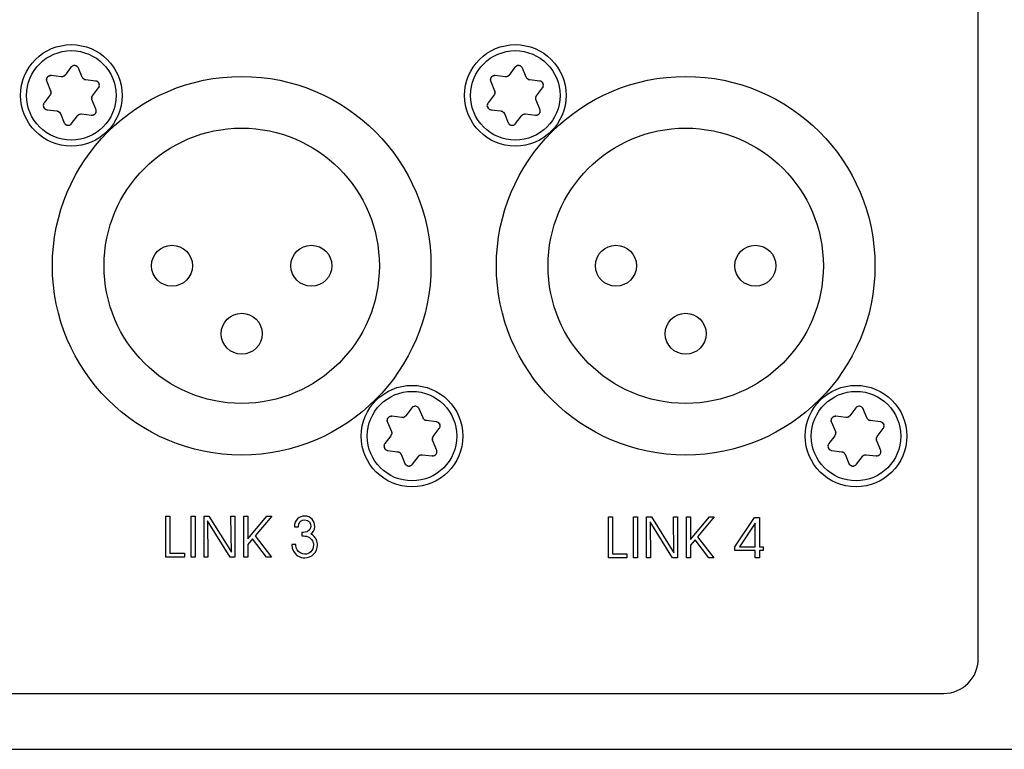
# Model space of a CAD drawing. Extents: x 1077 to 2047, y 1805 to 2279.
# Tile 13 of 22: x 1340 to 1398, y 2190 to 2233. Entities that reach past the tile are written whole.
import ezdxf

# ---------------------------------------------------------------- set-up
doc = ezdxf.new("R2010")
doc.units = 0
doc.layers.add('DRUCKFARBE_SILBER', color=253, linetype='CONTINUOUS')
doc.layers.add('KF_CP+_FRONT', color=7, linetype='CONTINUOUS')

# ---------------------------------------------------------------- blocks, each defined once
blk = doc.blocks.new('AI9-BLK7')
at = {"layer": 'DRUCKFARBE_SILBER', "color": 7}
blk.add_open_spline([(55.7, -38.95), (55.7, -40.05), (54.8, -40.95), (53.7, -40.95), (53.7, -40.95), (-53.7, -40.95), (-53.7, -40.95), (-54.8, -40.95), (-55.7, -40.05), (-55.7, -38.95), (-55.7, -38.95), (-55.7, 38.95), (-55.7, 38.95), (-55.7, 40.05), (-54.8, 40.95), (-53.7, 40.95), (-53.7, 40.95), (53.7, 40.95), (53.7, 40.95), (54.8, 40.95), (55.7, 40.05), (55.7, 38.95), (55.7, 38.95), (55.7, -38.95), (55.7, -38.95)], degree=3, knots=[0, 0, 0, 0, 1, 1, 1, 2, 2, 2, 3, 3, 3, 4, 4, 4, 5, 5, 5, 6, 6, 6, 7, 7, 7, 8, 8, 8, 8], dxfattribs=at)
blk = doc.blocks.new('KF_CP+_FRONT')
at = {"layer": 'KF_CP+_FRONT', "color": 7}
for p, q in [((24.681, 39.639), (24.334, 39.178)), ((25.337, 39.056), (25.111, 39.587)), ((50.481, 39.639), (50.134, 39.178)), ((51.137, 39.056), (50.911, 39.587)), ((24.104, 39.08), (23.531, 39.149)), ((49.904, 39.08), (49.331, 39.149)), ((23.271, 38.803), (23.497, 38.272)), ((26.11, 38.836), (25.537, 38.905)), ((25.933, 37.976), (26.28, 38.438)), ((49.071, 38.803), (49.297, 38.272)), ((51.91, 38.836), (51.337, 38.905)), ((51.733, 37.976), (52.08, 38.438)), ((23.467, 38.024), (23.12, 37.563)), ((49.267, 38.024), (48.92, 37.563)), ((26.129, 37.197), (25.903, 37.728)), ((51.929, 37.197), (51.703, 37.728)), ((23.29, 37.164), (23.863, 37.094)), ((24.063, 36.944), (24.289, 36.413)), ((24.719, 36.361), (25.066, 36.822)), ((25.296, 36.92), (25.869, 36.85)), ((49.09, 37.164), (49.663, 37.094)), ((49.863, 36.944), (50.089, 36.413)), ((50.519, 36.361), (50.866, 36.822)), ((51.096, 36.92), (51.669, 36.85)), ((44.481, 19.839), (44.134, 19.378)), ((45.137, 19.256), (44.911, 19.787)), ((70.281, 19.839), (69.934, 19.378)), ((70.937, 19.256), (70.711, 19.787)), ((43.071, 19.003), (43.297, 18.472)), ((43.904, 19.279), (43.331, 19.35)), ((45.91, 19.036), (45.337, 19.106)), ((68.871, 19.003), (69.097, 18.472)), ((69.704, 19.279), (69.131, 19.35)), ((71.71, 19.036), (71.137, 19.106)), ((45.733, 18.176), (46.08, 18.637)), ((71.533, 18.176), (71.88, 18.637)), ((43.267, 18.224), (42.92, 17.762)), ((45.929, 17.396), (45.703, 17.928)), ((69.067, 18.224), (68.72, 17.762)), ((71.729, 17.396), (71.503, 17.928)), ((43.09, 17.364), (43.663, 17.294)), ((68.89, 17.364), (69.463, 17.294)), ((43.863, 17.144), (44.089, 16.613)), ((44.519, 16.561), (44.866, 17.022)), ((45.096, 17.12), (45.669, 17.05)), ((69.663, 17.144), (69.889, 16.613)), ((70.319, 16.561), (70.666, 17.022)), ((70.896, 17.12), (71.469, 17.05)), ((-238.3, 0), (238.3, 0))]:
    blk.add_line(p, q, dxfattribs=at)
for points in [[(31.268, 11.166), (30.193, 11.166), (30.193, 13.55), (30.43, 13.55), (30.43, 11.397), (31.268, 11.397)], [(31.889, 11.166), (31.655, 11.166), (31.655, 13.55), (31.889, 13.55)], [(34, 11.45), (33.973, 13.55), (34.204, 13.55), (34.204, 11.166), (33.922, 11.166), (32.614, 13.268), (32.642, 11.166), (32.41, 11.166), (32.41, 13.55), (32.692, 13.55)], [(34.964, 11.901), (34.964, 11.166), (34.732, 11.166), (34.732, 13.55), (34.964, 13.55), (34.964, 12.225), (36.067, 13.55), (36.345, 13.55), (35.383, 12.397), (36.328, 11.166), (36.04, 11.166), (35.232, 12.222)], [(56.982, 11.125), (55.907, 11.125), (55.907, 13.509), (56.144, 13.509), (56.144, 11.356), (56.982, 11.356)], [(57.603, 11.125), (57.369, 11.125), (57.369, 13.509), (57.603, 13.509)], [(59.714, 11.409), (59.687, 13.509), (59.918, 13.509), (59.918, 11.125), (59.636, 11.125), (58.328, 13.227), (58.355, 11.125), (58.124, 11.125), (58.124, 13.509), (58.406, 13.509)], [(60.678, 11.86), (60.678, 11.125), (60.446, 11.125), (60.446, 13.509), (60.678, 13.509), (60.678, 12.184), (61.781, 13.509), (62.059, 13.509), (61.097, 12.356), (62.042, 11.125), (61.754, 11.125), (60.946, 12.181)], [(64.446, 11.553), (63.261, 11.553), (63.261, 11.765), (64.402, 13.473), (64.681, 13.473), (64.681, 11.765), (64.894, 11.765), (64.894, 11.553), (64.681, 11.553), (64.681, 11.125), (64.446, 11.125)], [(64.446, 11.765), (64.446, 13.15), (64.439, 13.15), (63.531, 11.765)]]:
    blk.add_lwpolyline(points, close=True, dxfattribs=at)
for centre, radius in [((24.7, 38), 2.95), ((50.5, 38), 2.95), ((24.7, 38), 2.6), ((50.5, 38), 2.6), ((34.6, 28.1), 11), ((60.4, 28.1), 11), ((34.6, 28.1), 8), ((60.4, 28.1), 8), ((30.55, 28.1), 1.19), ((38.65, 28.1), 1.19), ((56.35, 28.1), 1.19), ((64.45, 28.1), 1.19), ((34.6, 24.15), 1.19), ((60.4, 24.15), 1.19), ((44.5, 18.2), 2.95), ((44.5, 18.2), 2.6), ((70.3, 18.2), 2.95), ((70.3, 18.2), 2.6)]:
    blk.add_circle(centre, radius, dxfattribs=at)
for points, knots in [([(25.111, 39.587), (25.063, 39.675), (25.131, 39.561), (25.077, 39.644), (24.973, 39.743), (25.12, 39.617), (25.004, 39.707), (24.866, 39.76), (25.051, 39.699), (24.911, 39.737), (24.766, 39.734), (24.96, 39.749), (24.814, 39.73), (24.68, 39.671), (24.853, 39.758), (24.728, 39.686), (24.656, 39.619), (24.749, 39.713), (24.681, 39.639)], [0, 0, 0, 0, 1, 1, 1, 2, 2, 2, 3, 3, 3, 4, 4, 4, 5, 5, 5, 6, 6, 6, 6]), ([(50.911, 39.587), (50.863, 39.675), (50.931, 39.561), (50.877, 39.644), (50.773, 39.743), (50.92, 39.617), (50.804, 39.707), (50.666, 39.76), (50.851, 39.699), (50.711, 39.737), (50.566, 39.734), (50.76, 39.749), (50.614, 39.73), (50.48, 39.671), (50.653, 39.758), (50.528, 39.686), (50.456, 39.619), (50.549, 39.713), (50.481, 39.639)], [0, 0, 0, 0, 1, 1, 1, 2, 2, 2, 3, 3, 3, 4, 4, 4, 5, 5, 5, 6, 6, 6, 6]), ([(23.531, 39.149), (23.431, 39.152), (23.564, 39.154), (23.465, 39.149), (23.327, 39.108), (23.509, 39.173), (23.374, 39.116), (23.259, 39.024), (23.404, 39.154), (23.301, 39.052), (23.231, 38.925), (23.316, 39.1), (23.259, 38.964), (23.243, 38.818), (23.254, 39.012), (23.253, 38.867), (23.276, 38.771), (23.241, 38.899), (23.271, 38.803)], [0, 0, 0, 0, 1, 1, 1, 2, 2, 2, 3, 3, 3, 4, 4, 4, 5, 5, 5, 6, 6, 6, 6]), ([(24.334, 39.178), (24.303, 39.14), (24.346, 39.189), (24.313, 39.153), (24.196, 39.063), (24.356, 39.173), (24.232, 39.098), (24.092, 39.06), (24.283, 39.1), (24.137, 39.078), (24.088, 39.08), (24.154, 39.076), (24.104, 39.08)], [0, 0, 0, 0, 1, 1, 1, 2, 2, 2, 3, 3, 3, 4, 4, 4, 4]), ([(25.537, 38.905), (25.489, 38.914), (25.553, 38.901), (25.505, 38.912), (25.369, 38.968), (25.544, 38.884), (25.417, 38.954), (25.315, 39.056), (25.444, 38.912), (25.352, 39.026), (25.329, 39.07), (25.359, 39.011), (25.337, 39.056)], [0, 0, 0, 0, 1, 1, 1, 2, 2, 2, 3, 3, 3, 4, 4, 4, 4]), ([(49.331, 39.149), (49.231, 39.152), (49.364, 39.154), (49.265, 39.149), (49.127, 39.108), (49.309, 39.173), (49.174, 39.116), (49.059, 39.024), (49.204, 39.154), (49.101, 39.052), (49.031, 38.925), (49.116, 39.1), (49.059, 38.964), (49.043, 38.818), (49.054, 39.012), (49.053, 38.867), (49.076, 38.771), (49.041, 38.899), (49.071, 38.803)], [0, 0, 0, 0, 1, 1, 1, 2, 2, 2, 3, 3, 3, 4, 4, 4, 5, 5, 5, 6, 6, 6, 6]), ([(50.134, 39.178), (50.103, 39.14), (50.146, 39.189), (50.113, 39.153), (49.996, 39.063), (50.156, 39.173), (50.032, 39.098), (49.892, 39.06), (50.083, 39.1), (49.937, 39.078), (49.888, 39.08), (49.954, 39.076), (49.904, 39.08)], [0, 0, 0, 0, 1, 1, 1, 2, 2, 2, 3, 3, 3, 4, 4, 4, 4]), ([(51.337, 38.905), (51.289, 38.914), (51.353, 38.901), (51.305, 38.912), (51.169, 38.968), (51.344, 38.884), (51.217, 38.954), (51.115, 39.056), (51.244, 38.912), (51.152, 39.026), (51.129, 39.07), (51.159, 39.011), (51.137, 39.056)], [0, 0, 0, 0, 1, 1, 1, 2, 2, 2, 3, 3, 3, 4, 4, 4, 4]), ([(26.28, 38.438), (26.332, 38.523), (26.267, 38.407), (26.312, 38.495), (26.346, 38.635), (26.311, 38.445), (26.33, 38.591), (26.307, 38.736), (26.347, 38.545), (26.31, 38.686), (26.235, 38.81), (26.345, 38.649), (26.255, 38.766), (26.137, 38.853), (26.299, 38.746), (26.174, 38.819), (26.08, 38.848), (26.208, 38.814), (26.11, 38.836)], [0, 0, 0, 0, 1, 1, 1, 2, 2, 2, 3, 3, 3, 4, 4, 4, 5, 5, 5, 6, 6, 6, 6]), ([(52.08, 38.438), (52.132, 38.523), (52.067, 38.407), (52.112, 38.495), (52.146, 38.635), (52.111, 38.445), (52.13, 38.591), (52.108, 38.736), (52.147, 38.545), (52.11, 38.686), (52.035, 38.81), (52.145, 38.649), (52.055, 38.766), (51.937, 38.853), (52.099, 38.746), (51.974, 38.819), (51.88, 38.848), (52.008, 38.814), (51.91, 38.836)], [0, 0, 0, 0, 1, 1, 1, 2, 2, 2, 3, 3, 3, 4, 4, 4, 5, 5, 5, 6, 6, 6, 6]), ([(23.497, 38.272), (23.514, 38.226), (23.492, 38.288), (23.508, 38.241), (23.527, 38.095), (23.512, 38.289), (23.516, 38.144), (23.478, 38.004), (23.538, 38.189), (23.485, 38.052), (23.459, 38.01), (23.495, 38.065), (23.467, 38.024)], [0, 0, 0, 0, 1, 1, 1, 2, 2, 2, 3, 3, 3, 4, 4, 4, 4]), ([(25.903, 37.728), (25.886, 37.774), (25.907, 37.712), (25.892, 37.759), (25.873, 37.905), (25.888, 37.711), (25.885, 37.856), (25.922, 37.996), (25.862, 37.811), (25.915, 37.948), (25.941, 37.99), (25.905, 37.935), (25.933, 37.976)], [0, 0, 0, 0, 1, 1, 1, 2, 2, 2, 3, 3, 3, 4, 4, 4, 4]), ([(49.297, 38.272), (49.314, 38.226), (49.293, 38.288), (49.308, 38.241), (49.327, 38.095), (49.312, 38.289), (49.316, 38.144), (49.278, 38.004), (49.338, 38.189), (49.285, 38.052), (49.259, 38.01), (49.295, 38.065), (49.267, 38.024)], [0, 0, 0, 0, 1, 1, 1, 2, 2, 2, 3, 3, 3, 4, 4, 4, 4]), ([(51.703, 37.728), (51.686, 37.774), (51.707, 37.712), (51.692, 37.759), (51.673, 37.905), (51.688, 37.711), (51.685, 37.856), (51.722, 37.996), (51.662, 37.811), (51.715, 37.948), (51.741, 37.99), (51.705, 37.935), (51.733, 37.976)], [0, 0, 0, 0, 1, 1, 1, 2, 2, 2, 3, 3, 3, 4, 4, 4, 4]), ([(23.12, 37.563), (23.068, 37.477), (23.133, 37.592), (23.088, 37.505), (23.054, 37.365), (23.089, 37.555), (23.07, 37.41), (23.092, 37.264), (23.053, 37.454), (23.09, 37.315), (23.165, 37.19), (23.055, 37.351), (23.145, 37.234), (23.263, 37.147), (23.101, 37.253), (23.225, 37.181), (23.32, 37.153), (23.192, 37.186), (23.29, 37.164)], [0, 0, 0, 0, 1, 1, 1, 2, 2, 2, 3, 3, 3, 4, 4, 4, 5, 5, 5, 6, 6, 6, 6]), ([(25.869, 36.85), (25.969, 36.848), (25.836, 36.847), (25.935, 36.851), (26.074, 36.892), (25.891, 36.827), (26.026, 36.883), (26.141, 36.976), (25.996, 36.846), (26.099, 36.949), (26.169, 37.076), (26.084, 36.9), (26.141, 37.036), (26.157, 37.183), (26.147, 36.989), (26.147, 37.133), (26.124, 37.228), (26.159, 37.102), (26.129, 37.197)], [0, 0, 0, 0, 1, 1, 1, 2, 2, 2, 3, 3, 3, 4, 4, 4, 5, 5, 5, 6, 6, 6, 6]), ([(48.92, 37.563), (48.868, 37.477), (48.933, 37.592), (48.888, 37.505), (48.854, 37.365), (48.889, 37.555), (48.87, 37.41), (48.892, 37.264), (48.852, 37.454), (48.89, 37.315), (48.965, 37.19), (48.856, 37.351), (48.945, 37.234), (49.063, 37.147), (48.901, 37.253), (49.025, 37.181), (49.12, 37.153), (48.992, 37.186), (49.09, 37.164)], [0, 0, 0, 0, 1, 1, 1, 2, 2, 2, 3, 3, 3, 4, 4, 4, 5, 5, 5, 6, 6, 6, 6]), ([(51.669, 36.85), (51.769, 36.848), (51.636, 36.847), (51.735, 36.851), (51.873, 36.892), (51.691, 36.827), (51.826, 36.883), (51.941, 36.976), (51.796, 36.846), (51.899, 36.949), (51.969, 37.076), (51.885, 36.9), (51.941, 37.036), (51.957, 37.183), (51.947, 36.989), (51.947, 37.133), (51.924, 37.228), (51.959, 37.102), (51.929, 37.197)], [0, 0, 0, 0, 1, 1, 1, 2, 2, 2, 3, 3, 3, 4, 4, 4, 5, 5, 5, 6, 6, 6, 6]), ([(23.863, 37.094), (23.912, 37.086), (23.847, 37.098), (23.895, 37.089), (24.031, 37.031), (23.856, 37.116), (23.983, 37.046), (24.085, 36.943), (23.955, 37.089), (24.048, 36.973), (24.071, 36.93), (24.041, 36.989), (24.063, 36.944)], [0, 0, 0, 0, 1, 1, 1, 2, 2, 2, 3, 3, 3, 4, 4, 4, 4]), ([(25.066, 36.822), (25.097, 36.86), (25.054, 36.81), (25.087, 36.847), (25.204, 36.936), (25.043, 36.827), (25.167, 36.902), (25.308, 36.94), (25.117, 36.9), (25.263, 36.922), (25.312, 36.92), (25.247, 36.924), (25.296, 36.92)], [0, 0, 0, 0, 1, 1, 1, 2, 2, 2, 3, 3, 3, 4, 4, 4, 4]), ([(49.663, 37.094), (49.712, 37.086), (49.647, 37.098), (49.695, 37.089), (49.831, 37.031), (49.656, 37.116), (49.783, 37.046), (49.885, 36.943), (49.755, 37.089), (49.848, 36.973), (49.871, 36.93), (49.841, 36.989), (49.863, 36.944)], [0, 0, 0, 0, 1, 1, 1, 2, 2, 2, 3, 3, 3, 4, 4, 4, 4]), ([(50.866, 36.822), (50.897, 36.86), (50.854, 36.81), (50.887, 36.847), (51.004, 36.936), (50.843, 36.827), (50.967, 36.902), (51.108, 36.94), (50.917, 36.9), (51.063, 36.922), (51.112, 36.92), (51.047, 36.924), (51.096, 36.92)], [0, 0, 0, 0, 1, 1, 1, 2, 2, 2, 3, 3, 3, 4, 4, 4, 4]), ([(24.289, 36.413), (24.337, 36.325), (24.269, 36.439), (24.323, 36.356), (24.427, 36.256), (24.28, 36.382), (24.396, 36.293), (24.534, 36.24), (24.349, 36.3), (24.489, 36.262), (24.634, 36.266), (24.44, 36.251), (24.586, 36.27), (24.72, 36.329), (24.547, 36.242), (24.672, 36.313), (24.744, 36.382), (24.651, 36.287), (24.719, 36.361)], [0, 0, 0, 0, 1, 1, 1, 2, 2, 2, 3, 3, 3, 4, 4, 4, 5, 5, 5, 6, 6, 6, 6]), ([(50.089, 36.413), (50.137, 36.325), (50.069, 36.439), (50.123, 36.356), (50.227, 36.256), (50.08, 36.382), (50.196, 36.293), (50.334, 36.24), (50.149, 36.3), (50.289, 36.262), (50.434, 36.266), (50.24, 36.251), (50.386, 36.27), (50.52, 36.329), (50.347, 36.242), (50.472, 36.313), (50.544, 36.382), (50.451, 36.287), (50.519, 36.361)], [0, 0, 0, 0, 1, 1, 1, 2, 2, 2, 3, 3, 3, 4, 4, 4, 5, 5, 5, 6, 6, 6, 6]), ([(44.911, 19.787), (44.863, 19.875), (44.931, 19.761), (44.877, 19.844), (44.773, 19.943), (44.92, 19.818), (44.804, 19.907), (44.666, 19.96), (44.851, 19.9), (44.711, 19.937), (44.566, 19.934), (44.76, 19.948), (44.614, 19.93), (44.48, 19.871), (44.653, 19.958), (44.528, 19.886), (44.456, 19.818), (44.549, 19.913), (44.481, 19.839)], [0, 0, 0, 0, 1, 1, 1, 2, 2, 2, 3, 3, 3, 4, 4, 4, 5, 5, 5, 6, 6, 6, 6]), ([(70.711, 19.787), (70.663, 19.875), (70.731, 19.761), (70.677, 19.844), (70.573, 19.943), (70.72, 19.818), (70.604, 19.907), (70.466, 19.96), (70.651, 19.9), (70.511, 19.937), (70.366, 19.934), (70.56, 19.948), (70.414, 19.93), (70.28, 19.871), (70.453, 19.958), (70.328, 19.886), (70.256, 19.818), (70.349, 19.913), (70.281, 19.839)], [0, 0, 0, 0, 1, 1, 1, 2, 2, 2, 3, 3, 3, 4, 4, 4, 5, 5, 5, 6, 6, 6, 6]), ([(43.331, 19.35), (43.231, 19.352), (43.364, 19.353), (43.265, 19.348), (43.127, 19.308), (43.309, 19.372), (43.174, 19.317), (43.059, 19.224), (43.204, 19.354), (43.101, 19.251), (43.031, 19.124), (43.116, 19.299), (43.059, 19.164), (43.043, 19.018), (43.054, 19.211), (43.053, 19.067), (43.076, 18.971), (43.041, 19.099), (43.071, 19.003)], [0, 0, 0, 0, 1, 1, 1, 2, 2, 2, 3, 3, 3, 4, 4, 4, 5, 5, 5, 6, 6, 6, 6]), ([(44.134, 19.378), (44.103, 19.339), (44.146, 19.39), (44.113, 19.352), (43.996, 19.264), (44.156, 19.373), (44.032, 19.298), (43.892, 19.26), (44.083, 19.3), (43.937, 19.278), (43.888, 19.279), (43.954, 19.276), (43.904, 19.279)], [0, 0, 0, 0, 1, 1, 1, 2, 2, 2, 3, 3, 3, 4, 4, 4, 4]), ([(45.337, 19.106), (45.289, 19.114), (45.353, 19.102), (45.305, 19.111), (45.169, 19.169), (45.344, 19.084), (45.217, 19.154), (45.115, 19.257), (45.244, 19.111), (45.152, 19.226), (45.129, 19.27), (45.159, 19.211), (45.137, 19.256)], [0, 0, 0, 0, 1, 1, 1, 2, 2, 2, 3, 3, 3, 4, 4, 4, 4]), ([(46.08, 18.637), (46.132, 18.723), (46.067, 18.608), (46.112, 18.695), (46.146, 18.835), (46.111, 18.645), (46.13, 18.79), (46.107, 18.936), (46.147, 18.745), (46.11, 18.885), (46.035, 19.009), (46.145, 18.849), (46.055, 18.966), (45.937, 19.053), (46.099, 18.947), (45.974, 19.019), (45.88, 19.047), (46.008, 19.014), (45.91, 19.036)], [0, 0, 0, 0, 1, 1, 1, 2, 2, 2, 3, 3, 3, 4, 4, 4, 5, 5, 5, 6, 6, 6, 6]), ([(69.131, 19.35), (69.031, 19.352), (69.164, 19.353), (69.065, 19.348), (68.927, 19.308), (69.109, 19.372), (68.974, 19.317), (68.859, 19.224), (69.004, 19.354), (68.901, 19.251), (68.831, 19.124), (68.916, 19.299), (68.859, 19.164), (68.843, 19.018), (68.854, 19.211), (68.853, 19.067), (68.876, 18.971), (68.841, 19.099), (68.871, 19.003)], [0, 0, 0, 0, 1, 1, 1, 2, 2, 2, 3, 3, 3, 4, 4, 4, 5, 5, 5, 6, 6, 6, 6]), ([(69.934, 19.378), (69.903, 19.339), (69.946, 19.39), (69.913, 19.352), (69.796, 19.264), (69.956, 19.373), (69.832, 19.298), (69.692, 19.26), (69.883, 19.3), (69.737, 19.278), (69.688, 19.279), (69.754, 19.276), (69.704, 19.279)], [0, 0, 0, 0, 1, 1, 1, 2, 2, 2, 3, 3, 3, 4, 4, 4, 4]), ([(71.137, 19.106), (71.089, 19.114), (71.153, 19.102), (71.105, 19.111), (70.969, 19.169), (71.144, 19.084), (71.017, 19.154), (70.915, 19.257), (71.044, 19.111), (70.952, 19.226), (70.929, 19.27), (70.959, 19.211), (70.937, 19.256)], [0, 0, 0, 0, 1, 1, 1, 2, 2, 2, 3, 3, 3, 4, 4, 4, 4]), ([(71.88, 18.637), (71.932, 18.723), (71.867, 18.608), (71.913, 18.695), (71.946, 18.835), (71.911, 18.645), (71.93, 18.79), (71.908, 18.936), (71.947, 18.745), (71.91, 18.885), (71.835, 19.009), (71.945, 18.849), (71.855, 18.966), (71.737, 19.053), (71.899, 18.947), (71.774, 19.019), (71.68, 19.047), (71.808, 19.014), (71.71, 19.036)], [0, 0, 0, 0, 1, 1, 1, 2, 2, 2, 3, 3, 3, 4, 4, 4, 5, 5, 5, 6, 6, 6, 6]), ([(43.297, 18.472), (43.314, 18.426), (43.293, 18.488), (43.308, 18.441), (43.327, 18.295), (43.312, 18.489), (43.316, 18.344), (43.278, 18.204), (43.338, 18.389), (43.285, 18.251), (43.259, 18.209), (43.295, 18.265), (43.267, 18.224)], [0, 0, 0, 0, 1, 1, 1, 2, 2, 2, 3, 3, 3, 4, 4, 4, 4]), ([(69.097, 18.472), (69.114, 18.426), (69.093, 18.488), (69.108, 18.441), (69.127, 18.295), (69.112, 18.489), (69.116, 18.344), (69.078, 18.204), (69.138, 18.389), (69.085, 18.251), (69.059, 18.209), (69.095, 18.265), (69.067, 18.224)], [0, 0, 0, 0, 1, 1, 1, 2, 2, 2, 3, 3, 3, 4, 4, 4, 4]), ([(42.92, 17.762), (42.868, 17.677), (42.933, 17.793), (42.888, 17.704), (42.854, 17.564), (42.889, 17.755), (42.87, 17.609), (42.892, 17.464), (42.853, 17.655), (42.89, 17.514), (42.965, 17.39), (42.855, 17.551), (42.945, 17.434), (43.063, 17.347), (42.901, 17.454), (43.025, 17.381), (43.12, 17.352), (42.992, 17.386), (43.09, 17.364)], [0, 0, 0, 0, 1, 1, 1, 2, 2, 2, 3, 3, 3, 4, 4, 4, 5, 5, 5, 6, 6, 6, 6]), ([(45.703, 17.928), (45.686, 17.974), (45.707, 17.912), (45.692, 17.959), (45.673, 18.105), (45.688, 17.911), (45.685, 18.056), (45.722, 18.196), (45.662, 18.011), (45.715, 18.148), (45.741, 18.19), (45.705, 18.135), (45.733, 18.176)], [0, 0, 0, 0, 1, 1, 1, 2, 2, 2, 3, 3, 3, 4, 4, 4, 4]), ([(68.72, 17.762), (68.668, 17.677), (68.733, 17.793), (68.688, 17.704), (68.654, 17.564), (68.689, 17.755), (68.67, 17.609), (68.692, 17.464), (68.652, 17.655), (68.69, 17.514), (68.765, 17.39), (68.656, 17.551), (68.745, 17.434), (68.863, 17.347), (68.701, 17.454), (68.826, 17.381), (68.92, 17.352), (68.792, 17.386), (68.89, 17.364)], [0, 0, 0, 0, 1, 1, 1, 2, 2, 2, 3, 3, 3, 4, 4, 4, 5, 5, 5, 6, 6, 6, 6]), ([(71.503, 17.928), (71.486, 17.974), (71.507, 17.912), (71.492, 17.959), (71.473, 18.105), (71.488, 17.911), (71.485, 18.056), (71.522, 18.196), (71.462, 18.011), (71.515, 18.148), (71.541, 18.19), (71.505, 18.135), (71.533, 18.176)], [0, 0, 0, 0, 1, 1, 1, 2, 2, 2, 3, 3, 3, 4, 4, 4, 4]), ([(43.663, 17.294), (43.712, 17.286), (43.647, 17.299), (43.695, 17.288), (43.831, 17.232), (43.656, 17.316), (43.783, 17.246), (43.885, 17.143), (43.755, 17.288), (43.848, 17.174), (43.871, 17.13), (43.841, 17.188), (43.863, 17.144)], [0, 0, 0, 0, 1, 1, 1, 2, 2, 2, 3, 3, 3, 4, 4, 4, 4]), ([(45.669, 17.05), (45.769, 17.048), (45.636, 17.046), (45.735, 17.051), (45.874, 17.092), (45.691, 17.027), (45.826, 17.084), (45.941, 17.176), (45.796, 17.046), (45.899, 17.148), (45.969, 17.276), (45.884, 17.1), (45.941, 17.237), (45.957, 17.383), (45.947, 17.189), (45.947, 17.334), (45.924, 17.428), (45.959, 17.303), (45.929, 17.396)], [0, 0, 0, 0, 1, 1, 1, 2, 2, 2, 3, 3, 3, 4, 4, 4, 5, 5, 5, 6, 6, 6, 6]), ([(69.463, 17.294), (69.512, 17.286), (69.447, 17.299), (69.495, 17.288), (69.631, 17.232), (69.456, 17.316), (69.583, 17.246), (69.685, 17.143), (69.555, 17.288), (69.648, 17.174), (69.671, 17.13), (69.641, 17.188), (69.663, 17.144)], [0, 0, 0, 0, 1, 1, 1, 2, 2, 2, 3, 3, 3, 4, 4, 4, 4]), ([(71.469, 17.05), (71.569, 17.048), (71.436, 17.046), (71.535, 17.051), (71.673, 17.092), (71.491, 17.027), (71.626, 17.084), (71.741, 17.176), (71.596, 17.046), (71.699, 17.148), (71.769, 17.276), (71.685, 17.1), (71.741, 17.237), (71.757, 17.383), (71.747, 17.189), (71.747, 17.334), (71.724, 17.428), (71.759, 17.303), (71.729, 17.396)], [0, 0, 0, 0, 1, 1, 1, 2, 2, 2, 3, 3, 3, 4, 4, 4, 5, 5, 5, 6, 6, 6, 6]), ([(44.089, 16.613), (44.137, 16.525), (44.069, 16.639), (44.123, 16.556), (44.227, 16.457), (44.08, 16.583), (44.196, 16.493), (44.334, 16.44), (44.149, 16.501), (44.289, 16.463), (44.434, 16.465), (44.24, 16.451), (44.386, 16.47), (44.52, 16.529), (44.347, 16.442), (44.472, 16.514), (44.544, 16.581), (44.451, 16.487), (44.519, 16.561)], [0, 0, 0, 0, 1, 1, 1, 2, 2, 2, 3, 3, 3, 4, 4, 4, 5, 5, 5, 6, 6, 6, 6]), ([(44.866, 17.022), (44.897, 17.06), (44.854, 17.011), (44.887, 17.047), (45.004, 17.137), (44.843, 17.027), (44.967, 17.102), (45.108, 17.139), (44.917, 17.099), (45.063, 17.122), (45.112, 17.12), (45.047, 17.124), (45.096, 17.12)], [0, 0, 0, 0, 1, 1, 1, 2, 2, 2, 3, 3, 3, 4, 4, 4, 4]), ([(69.889, 16.613), (69.937, 16.525), (69.869, 16.639), (69.923, 16.556), (70.027, 16.457), (69.88, 16.583), (69.996, 16.493), (70.134, 16.44), (69.949, 16.501), (70.089, 16.463), (70.234, 16.465), (70.04, 16.451), (70.186, 16.47), (70.32, 16.529), (70.147, 16.442), (70.272, 16.514), (70.344, 16.581), (70.251, 16.487), (70.319, 16.561)], [0, 0, 0, 0, 1, 1, 1, 2, 2, 2, 3, 3, 3, 4, 4, 4, 5, 5, 5, 6, 6, 6, 6]), ([(70.666, 17.022), (70.697, 17.06), (70.654, 17.011), (70.687, 17.047), (70.804, 17.137), (70.643, 17.027), (70.767, 17.102), (70.908, 17.139), (70.717, 17.099), (70.863, 17.122), (70.912, 17.12), (70.847, 17.124), (70.896, 17.12)], [0, 0, 0, 0, 1, 1, 1, 2, 2, 2, 3, 3, 3, 4, 4, 4, 4]), ([(37.662, 12.928), (37.672, 13.325), (37.942, 13.556), (38.257, 13.556), (38.613, 13.556), (38.851, 13.277), (38.851, 12.953), (38.851, 12.728), (38.73, 12.607), (38.61, 12.512), (38.956, 12.331), (39.007, 12.023), (39.007, 11.889), (39.007, 11.426), (38.654, 11.125), (38.267, 11.125), (38.037, 11.125), (37.532, 11.255), (37.507, 11.902), (37.507, 11.902), (37.742, 11.902), (37.742, 11.902), (37.751, 11.785), (37.761, 11.69), (37.824, 11.588), (37.911, 11.445), (38.063, 11.337), (38.267, 11.337), (38.54, 11.337), (38.772, 11.534), (38.772, 11.877), (38.772, 12.102), (38.61, 12.321), (38.371, 12.379), (38.301, 12.394), (38.238, 12.398), (38.098, 12.401), (38.098, 12.401), (38.098, 12.607), (38.098, 12.607), (38.111, 12.607), (38.152, 12.604), (38.177, 12.604), (38.553, 12.604), (38.616, 12.858), (38.616, 12.973), (38.616, 13.112), (38.53, 13.344), (38.25, 13.344), (38.063, 13.344), (37.898, 13.191), (37.898, 12.928), (37.898, 12.928), (37.662, 12.928), (37.662, 12.928)], [0, 0, 0, 0, 1, 1, 1, 2, 2, 2, 3, 3, 3, 4, 4, 4, 5, 5, 5, 6, 6, 6, 7, 7, 7, 8, 8, 8, 9, 9, 9, 10, 10, 10, 11, 11, 11, 12, 12, 12, 13, 13, 13, 14, 14, 14, 15, 15, 15, 16, 16, 16, 17, 17, 17, 18, 18, 18, 18])]:
    blk.add_open_spline(points, degree=3, knots=knots, dxfattribs=at)
blk.add_blockref('AI9-BLK7', (21.7, 44.2), dxfattribs=at)

msp = doc.modelspace()

# ---------------------------------------------------------------- block references
at = {"layer": 'KF_CP+_FRONT'}
msp.add_blockref('KF_CP+_FRONT', (1318.761, 2190.241), dxfattribs=at)

doc.saveas('drawing.dxf')
